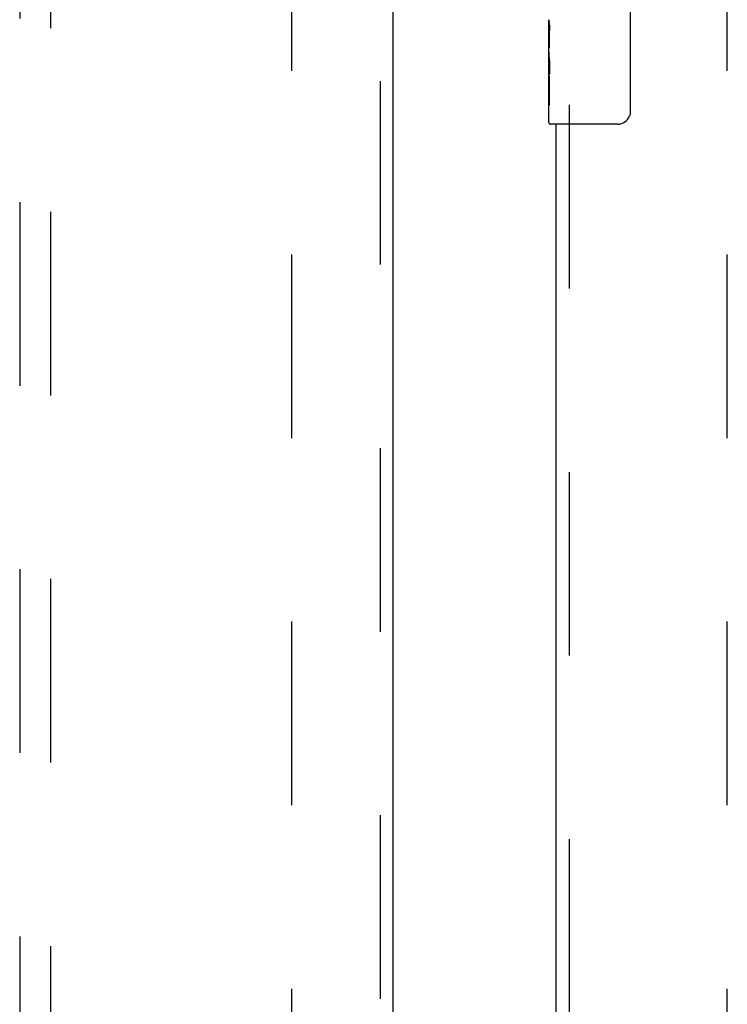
# Model space of a CAD drawing. Header units: inches. Extents: x 0 to 268, y 0 to 174.
# Tile 57 of 71: x 89.1 to 94.78, y 91.59 to 99.5. Entities that reach past the tile are written whole.
import ezdxf

# ---------------------------------------------------------------- set-up
doc = ezdxf.new("R2010")
doc.units = ezdxf.units.IN
doc.header["$LTSCALE"] = 14.749625
doc.header["$MEASUREMENT"] = 0
doc.linetypes.add('HIDDEN', pattern=[0.2, 0.1, -0.1])
for name, color, linetype in [('DEFAULT_2', 8, 'HIDDEN'), ('LEFTHAND_DOOR_ASSEMBLY', 7, 'CONTINUOUS'), ('RIGHTHAND_DOOR_ASSEMBLY', 7, 'CONTINUOUS')]:
    doc.layers.add(name, color=color, linetype=linetype)

msp = doc.modelspace()

# ---------------------------------------------------------------- linework, layer by layer
at = {"layer": 'DEFAULT_2', "color": 8, "linetype": 'HIDDEN'}
for p, q in [((91.2833, 51.8862), (91.2833, 124.9282)), ((94.7833, 51.8862), (94.7833, 124.9282))]:
    msp.add_line(p, q, dxfattribs=at)
at = {"layer": 'LEFTHAND_DOOR_ASSEMBLY', "color": 8, "linetype": 'HIDDEN'}
for p, q in [((91.9918, 125.5532), (91.9918, 51.2612)), ((89.0958, 124.5797), (89.0958, 90.5779)), ((89.3458, 90.5779), (89.3458, 124.5797))]:
    msp.add_line(p, q, dxfattribs=at)
at = {"layer": 'LEFTHAND_DOOR_ASSEMBLY', "color": 3, "linetype": 'Continuous'}
msp.add_line((92.0958, 125.5532), (92.0958, 51.2612), dxfattribs=at)
at = {"layer": 'RIGHTHAND_DOOR_ASSEMBLY', "color": 7, "linetype": 'Continuous'}
for p, q in [((94.0032, 99.5572), (94.0032, 98.7572)), ((93.3483, 99.2387), (93.3483, 99.4957)), ((93.354, 99.4401), (93.3483, 99.4401)), ((93.3552, 99.2723), (93.3552, 99.4087)), ((93.3483, 99.2723), (93.3552, 99.2723)), ((93.3483, 98.6722), (93.3483, 99.236)), ((93.3499, 99.2095), (93.3483, 99.2095)), ((93.3483, 99.0777), (93.3542, 99.0777)), ((93.3483, 99.0417), (93.3552, 99.0417)), ((93.3483, 98.9788), (93.3552, 98.9788)), ((93.3552, 98.8114), (93.3552, 99.0417)), ((93.3483, 98.8114), (93.3552, 98.8114)), ((93.9033, 98.6572), (93.3633, 98.6572))]:
    msp.add_line(p, q, dxfattribs=at)
at = {"layer": 'RIGHTHAND_DOOR_ASSEMBLY', "color": 8, "linetype": 'HIDDEN'}
msp.add_line((93.5123, 98.8122), (93.5123, 78.0022), dxfattribs=at)
at = {"layer": 'RIGHTHAND_DOOR_ASSEMBLY', "color": 3, "linetype": 'Continuous'}
msp.add_line((93.4083, 78.1572), (93.4083, 98.6572), dxfattribs=at)
at = {"layer": 'RIGHTHAND_DOOR_ASSEMBLY', "color": 7, "linetype": 'Continuous'}
for points in [[(93.3483, 99.4965), (93.3484, 99.4927), (93.3488, 99.4881), (93.3494, 99.4827), (93.351, 99.4695)], [(93.351, 99.4695), (93.3519, 99.4619), (93.3528, 99.4538), (93.3536, 99.4453)], [(93.3536, 99.4453), (93.3543, 99.4364), (93.3548, 99.4273), (93.3551, 99.418), (93.3552, 99.4087)], [(93.3483, 99.2387), (93.3485, 99.2306), (93.349, 99.2215), (93.3497, 99.2115)], [(93.3497, 99.2115), (93.3525, 99.1778), (93.3534, 99.1657), (93.3542, 99.1534), (93.3548, 99.1408), (93.3551, 99.128), (93.3552, 99.1152), (93.3551, 99.1023), (93.3548, 99.0896), (93.3542, 99.077), (93.3534, 99.0647), (93.3525, 99.0527)], [(94.0032, 98.7572), (94.003, 98.7509), (94.0024, 98.7446), (94.0015, 98.7385), (94.0002, 98.7325), (93.9985, 98.7267), (93.9965, 98.721)]]:
    msp.add_lwpolyline(points, dxfattribs=at)
for centre, radius, start, end in [((93.3633, 98.6722), 0.015, 180, 270), ((93.9033, 98.7572), 0.1, 270, 338.79459)]:
    msp.add_arc(centre, radius, start, end, dxfattribs=at)
msp.add_ellipse((93.6113, 99.0731), major_axis=(0.263, 0), ratio=0.432808, start_param=3.141593, end_param=3.321581, dxfattribs=at)

doc.saveas('drawing.dxf')
